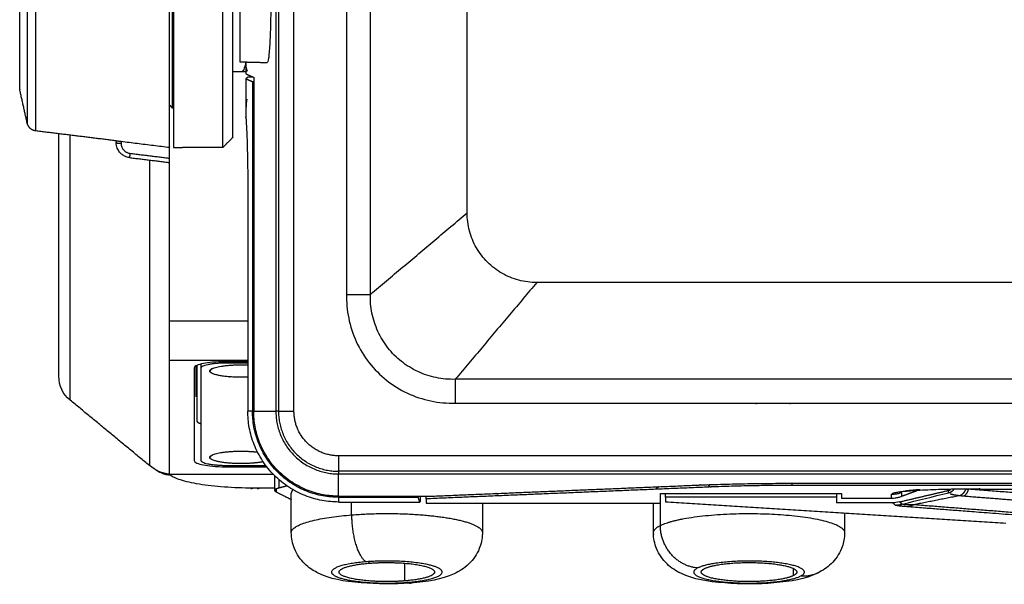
# Model space of a CAD drawing. Header units: millimetres. Extents: x 9946 to 11276, y -4769 to -3439.
# Tile 41 of 100: x 10771 to 10869, y -4321 to -4265. Entities that reach past the tile are written whole.
import ezdxf

# ---------------------------------------------------------------- set-up
doc = ezdxf.new("R2010")
doc.units = ezdxf.units.MM
doc.layers.add('ROXX NEO mini i_Fixture', color=7, linetype='Continuous', true_color=0x000000)

msp = doc.modelspace()

# ---------------------------------------------------------------- linework, layer by layer
at = {"layer": 'ROXX NEO mini i_Fixture', "color": 18, "lineweight": -3, "true_color": 0x000000}
for points, degree in [([(10796.707, -4177.062), (10796.707, -4240.262), (10796.707, -4303.462)], 2), ([(10796.966, -4177.062), (10796.966, -4240.262), (10796.966, -4303.462)], 2), ([(10798.505, -4303.462), (10798.505, -4240.262), (10798.505, -4177.062)], 2), ([(10803.739, -4188.667), (10803.739, -4240.262), (10803.739, -4291.857)], 2), ([(10806.103, -4291.857), (10806.103, -4240.262), (10806.103, -4188.667)], 2), ([(10815.714, -4283.762), (10815.714, -4240.262), (10815.714, -4196.762)], 2), ([(10795.841, -4256.691), (10795.884, -4256.69), (10795.976, -4256.949), (10796.104, -4258.333), (10796.187, -4260.514), (10796.21, -4262.762), (10796.187, -4265.01), (10796.104, -4267.191), (10795.976, -4268.575), (10795.884, -4268.834), (10795.841, -4268.833)], 3), ([(10793.139, -4268.762), (10794.49, -4268.797), (10795.841, -4268.833)], 2), ([(10793.726, -4268.819), (10793.654, -4269.131), (10793.509, -4269.604), (10793.361, -4269.762), (10793.287, -4269.762)], 3), ([(10793.726, -4268.819), (10793.726, -4269.387), (10793.726, -4269.956)], 2), ([(10793.88, -4269.723), (10793.828, -4269.621), (10793.777, -4269.32), (10793.726, -4268.819)], 3), ([(10793.287, -4269.762), (10792.863, -4269.762), (10792.439, -4269.762)], 2), ([(10793.726, -4269.762), (10793.506, -4269.762), (10793.287, -4269.762)], 2), ([(10793.726, -4269.956), (10794.094, -4270.118), (10794.461, -4270.28)], 2), ([(10793.726, -4270.466), (10793.833, -4270.359), (10793.941, -4270.252)], 2), ([(10794.383, -4270.756), (10794.055, -4270.611), (10793.726, -4270.466)], 2), ([(10793.726, -4270.466), (10793.726, -4272.382), (10793.726, -4274.299)], 2), ([(10793.941, -4270.252), (10794.175, -4270.252), (10794.409, -4270.252)], 2), ([(10794.264, -4270.252), (10794.266, -4270.233), (10794.267, -4270.214), (10794.268, -4270.195)], 3), ([(10794.383, -4270.756), (10794.383, -4287.109), (10794.383, -4303.462)], 2), ([(10794.515, -4270.767), (10794.443, -4270.764), (10794.394, -4270.761), (10794.383, -4270.756)], 3), ([(10794.5, -4270.296), (10794.5, -4270.297), (10794.501, -4270.297), (10794.502, -4270.298)], 3), ([(10794.502, -4270.298), (10794.502, -4286.88), (10794.502, -4303.462)], 2), ([(10786.439, -4273.362), (10786.301, -4273.224), (10786.163, -4273.085)], 2), ([(10786.539, -4273.362), (10786.489, -4273.362), (10786.439, -4273.362)], 2), ([(10793.726, -4274.299), (10793.753, -4274.66), (10793.801, -4275.484), (10793.861, -4277.054), (10793.903, -4278.984), (10793.915, -4280.488), (10793.915, -4281.297)], 3), ([(10780.839, -4276.611), (10776.84, -4276.12), (10772.841, -4275.629)], 2), ([(10776.254, -4302.362), (10776.254, -4289.205), (10776.254, -4276.048)], 2), ([(10780.839, -4276.609), (10780.839, -4276.697), (10780.839, -4276.784)], 2), ([(10782.156, -4278.273), (10782.077, -4278.263), (10781.929, -4278.232), (10781.744, -4278.165), (10781.583, -4278.083), (10781.437, -4277.987), (10781.301, -4277.872), (10781.171, -4277.733), (10781.047, -4277.558), (10780.939, -4277.342), (10780.861, -4277.085), (10780.839, -4276.888), (10780.839, -4276.784)], 3), ([(10780.876, -4276.611), (10780.901, -4276.613), (10780.973, -4276.62), (10781.136, -4276.638), (10781.262, -4276.652), (10781.326, -4276.66)], 3), ([(10781.326, -4276.66), (10781.86, -4276.726), (10782.929, -4276.857), (10784.533, -4277.053), (10785.604, -4277.185), (10786.139, -4277.25)], 3), ([(10781.326, -4276.66), (10781.326, -4276.759), (10781.326, -4276.858)], 2), ([(10781.326, -4276.858), (10781.326, -4276.928), (10781.34, -4277.058), (10781.393, -4277.23), (10781.465, -4277.374), (10781.547, -4277.49), (10781.634, -4277.583), (10781.725, -4277.66), (10781.822, -4277.724), (10781.93, -4277.779), (10782.053, -4277.823), (10782.151, -4277.844), (10782.204, -4277.851)], 3), ([(10792.439, -4276.262), (10791.939, -4276.762), (10791.439, -4277.262)], 2), ([(10782.204, -4277.851), (10784.172, -4278.092), (10786.139, -4278.334)], 2), ([(10786.139, -4278.334), (10786.139, -4277.792), (10786.139, -4277.25)], 2), ([(10786.539, -4277.262), (10786.989, -4277.262), (10787.439, -4277.262)], 2), ([(10791.439, -4277.262), (10789.439, -4277.262), (10787.439, -4277.262)], 2), ([(10782.156, -4278.273), (10784.148, -4278.518), (10786.139, -4278.762)], 2), ([(10784.143, -4278.517), (10784.143, -4293.692), (10784.143, -4308.867)], 2), ([(10786.139, -4278.762), (10786.139, -4278.762), (10786.139, -4278.618), (10786.139, -4278.334)], 3), ([(10786.139, -4298.407), (10786.139, -4288.584), (10786.139, -4278.76)], 2), ([(10793.915, -4281.297), (10793.915, -4292.38), (10793.915, -4303.462)], 2), ([(10806.103, -4291.857), (10807.172, -4290.959), (10809.308, -4289.161), (10812.521, -4286.475), (10814.645, -4284.66), (10815.714, -4283.762)], 3), ([(10822.639, -4290.687), (10822.035, -4290.687), (10820.826, -4290.528), (10819.137, -4289.828), (10817.686, -4288.715), (10816.573, -4287.265), (10815.873, -4285.575), (10815.714, -4284.366), (10815.714, -4283.762)], 3), ([(10822.639, -4290.687), (10821.742, -4291.756), (10819.926, -4293.88), (10817.24, -4297.093), (10815.442, -4299.23), (10814.544, -4300.299)], 3), ([(11049.639, -4290.687), (10936.139, -4290.687), (10822.639, -4290.687)], 2), ([(10803.739, -4291.857), (10803.712, -4292.63), (10803.85, -4294.234), (10804.614, -4296.601), (10805.911, -4298.71), (10807.645, -4300.455), (10809.742, -4301.757), (10812.085, -4302.537), (10813.725, -4302.686), (10814.544, -4302.662)], 3), ([(10803.739, -4291.857), (10804.921, -4291.857), (10806.103, -4291.857)], 2), ([(10814.544, -4300.299), (10813.902, -4300.317), (10812.613, -4300.203), (10810.786, -4299.599), (10809.142, -4298.58), (10807.793, -4297.223), (10806.78, -4295.571), (10806.185, -4293.72), (10806.085, -4292.471), (10806.103, -4291.857)], 3), ([(10786.139, -4294.488), (10790.03, -4294.488), (10793.921, -4294.488)], 2), ([(10786.139, -4309.76), (10786.139, -4304.083), (10786.139, -4298.407)], 2), ([(10786.139, -4298.407), (10790.029, -4298.407), (10793.919, -4298.407)], 2), ([(10791.691, -4298.554), (10791.174, -4298.554), (10790.365, -4298.599), (10789.454, -4298.726), (10788.816, -4298.908), (10788.592, -4299.069), (10788.592, -4299.172)], 3), ([(10788.592, -4299.172), (10788.592, -4303.767), (10788.592, -4308.362)], 2), ([(10788.739, -4298.982), (10788.739, -4300.472), (10788.739, -4301.963)], 2), ([(10788.839, -4298.93), (10788.839, -4301.669), (10788.839, -4304.409)], 2), ([(10789.239, -4298.794), (10789.239, -4298.996), (10789.239, -4299.197)], 2), ([(10789.239, -4299.197), (10789.239, -4303.763), (10789.239, -4308.329)], 2), ([(10790.228, -4299.389), (10790.184, -4299.433), (10790.139, -4299.477)], 2), ([(10790.204, -4299.351), (10790.249, -4299.308), (10790.294, -4299.265), (10790.339, -4299.222)], 3), ([(10793.918, -4298.554), (10792.805, -4298.554), (10791.691, -4298.554)], 2), ([(10791.839, -4298.548), (10791.839, -4298.614), (10791.839, -4298.679)], 2), ([(10793.935, -4298.679), (10792.887, -4298.679), (10791.839, -4298.679)], 2), ([(10806.176, -4298.811), (10806.159, -4298.828), (10806.142, -4298.845)], 2), ([(10998.633, -4300.299), (10906.589, -4300.299), (10814.544, -4300.299)], 2), ([(10814.544, -4300.299), (10814.544, -4301.48), (10814.544, -4302.662)], 2), ([(10788.739, -4301.963), (10788.738, -4301.996), (10788.738, -4302.029)], 2), ([(10814.544, -4302.662), (10906.283, -4302.662), (10998.022, -4302.662)], 2), ([(10794.383, -4303.462), (10794.149, -4303.462), (10793.915, -4303.462)], 2), ([(10794.502, -4303.462), (10795.579, -4303.462), (10796.655, -4303.462)], 2), ([(10796.966, -4303.462), (10796.837, -4303.462), (10796.707, -4303.462)], 2), ([(10796.991, -4303.487), (10797.032, -4303.473), (10797.073, -4303.459)], 2), ([(10796.992, -4303.462), (10797.749, -4303.462), (10798.505, -4303.462)], 2), ([(10790.211, -4307.979), (10790.175, -4308.014), (10790.139, -4308.049)], 2), ([(10802.939, -4307.896), (10802.939, -4308.665), (10802.939, -4309.435)], 2), ([(10998.022, -4307.896), (10900.48, -4307.896), (10802.939, -4307.896)], 2), ([(10788.592, -4308.362), (10788.592, -4308.465), (10788.816, -4308.626), (10789.454, -4308.808), (10790.365, -4308.935), (10791.174, -4308.98), (10791.691, -4308.98)], 3), ([(10791.694, -4308.846), (10791.692, -4308.913), (10791.691, -4308.98)], 2), ([(10791.691, -4308.98), (10793.758, -4308.98), (10795.824, -4308.98)], 2), ([(10791.839, -4308.847), (10793.782, -4308.847), (10795.725, -4308.847)], 2), ([(10796.477, -4309.76), (10791.308, -4309.76), (10786.139, -4309.76)], 2), ([(10797.323, -4309.76), (10797.241, -4309.76), (10797.159, -4309.76)], 2), ([(10997.996, -4309.435), (10900.467, -4309.435), (10802.939, -4309.435)], 2), ([(10802.939, -4309.491), (10802.939, -4309.593), (10802.939, -4309.694)], 2), ([(10802.939, -4309.746), (10802.939, -4309.712), (10802.939, -4309.678)], 2), ([(10802.939, -4309.694), (10936.139, -4309.694), (11069.339, -4309.694)], 2), ([(10802.939, -4311.899), (10802.939, -4310.823), (10802.939, -4309.746)], 2), ([(10794.209, -4311.152), (10794.281, -4311.152), (10794.353, -4311.137), (10794.424, -4311.102)], 3), ([(10795.094, -4311.102), (10794.759, -4311.102), (10794.424, -4311.102)], 2), ([(10794.833, -4311.155), (10794.932, -4311.155), (10795.026, -4311.138), (10795.094, -4311.102)], 3), ([(10796.612, -4311.102), (10795.853, -4311.102), (10795.094, -4311.102)], 2), ([(10797.03, -4311.088), (10797.03, -4310.685), (10797.03, -4310.283)], 2), ([(10797.819, -4310.889), (10797.425, -4310.989), (10797.03, -4311.088)], 2), ([(10839.989, -4310.991), (10825.814, -4311.581), (10811.639, -4312.17)], 2), ([(10812.269, -4311.899), (10825.49, -4311.349), (10838.712, -4310.799)], 2), ([(10838.712, -4310.799), (10839.411, -4310.77), (10840.869, -4310.719), (10843.292, -4310.661), (10845.791, -4310.628), (10847.386, -4310.622), (10848.176, -4310.622)], 3), ([(10848.019, -4310.841), (10847.337, -4310.841), (10845.981, -4310.846), (10843.983, -4310.873), (10841.986, -4310.918), (10840.648, -4310.964), (10839.989, -4310.991)], 3), ([(11024.26, -4310.841), (10936.139, -4310.841), (10848.019, -4310.841)], 2), ([(10848.176, -4310.622), (10936.139, -4310.622), (11024.102, -4310.622)], 2), ([(10864.268, -4310.682), (10864.274, -4310.662), (10864.281, -4310.642), (10864.288, -4310.622)], 3), ([(10865.265, -4311.18), (10865.297, -4311.185), (10865.362, -4311.195), (10865.46, -4311.206), (10865.527, -4311.212), (10865.561, -4311.214)], 3), ([(10802.939, -4311.899), (10807.604, -4311.899), (10812.269, -4311.899)], 2), ([(10802.939, -4312.018), (10806.897, -4312.018), (10810.855, -4312.018)], 2), ([(10802.939, -4312.018), (10802.939, -4312.252), (10802.939, -4312.486)], 2), ([(10810.855, -4312.018), (10810.851, -4312.006), (10810.847, -4311.952), (10810.845, -4311.872)], 3), ([(10811.02, -4312.486), (10810.937, -4312.252), (10810.855, -4312.018)], 2), ([(10811.639, -4312.17), (10811.639, -4312.151), (10811.639, -4312.044), (10811.639, -4311.899)], 3), ([(10818.738, -4311.722), (10818.658, -4311.682), (10818.578, -4311.642)], 2), ([(10834.939, -4311.646), (10843.939, -4311.646), (10852.939, -4311.646)], 2), ([(10834.939, -4312.586), (10834.939, -4312.116), (10834.939, -4311.646)], 2), ([(10852.439, -4312.005), (10843.939, -4312.005), (10835.439, -4312.005)], 2), ([(10835.439, -4312.005), (10835.439, -4312.228), (10835.439, -4312.451)], 2), ([(10852.439, -4312.005), (10852.439, -4312.28), (10852.439, -4312.554)], 2), ([(10852.939, -4311.646), (10852.939, -4311.871), (10852.939, -4312.097)], 2), ([(10852.939, -4312.097), (10855.425, -4312.097), (10857.911, -4312.097)], 2), ([(10857.911, -4311.705), (10858.027, -4311.705), (10858.26, -4311.691), (10858.604, -4311.631), (10858.827, -4311.564), (10858.936, -4311.525)], 3), ([(10857.911, -4312.097), (10857.911, -4311.901), (10857.911, -4311.705)], 2), ([(10857.911, -4312.097), (10858.027, -4312.097), (10858.259, -4312.083), (10858.603, -4312.023), (10858.827, -4311.956), (10858.936, -4311.916)], 3), ([(10866.638, -4311.198), (10866.167, -4311.198), (10865.278, -4311.202), (10864.127, -4311.218), (10863.081, -4311.241), (10862.042, -4311.272), (10860.959, -4311.318), (10859.965, -4311.377), (10859.198, -4311.44), (10858.661, -4311.5), (10858.298, -4311.557), (10858.071, -4311.611), (10857.987, -4311.644), (10857.959, -4311.659)], 3), ([(10858.691, -4312.474), (10861.12, -4311.904), (10863.549, -4311.334)], 2), ([(10860.483, -4311.354), (10859.71, -4311.635), (10858.936, -4311.916)], 2), ([(10858.936, -4311.916), (10858.936, -4311.721), (10858.936, -4311.525)], 2), ([(10858.97, -4312.699), (10860.505, -4312.321), (10862.039, -4311.943), (10863.573, -4311.564)], 3), ([(10864.738, -4311.843), (10862.425, -4312.302), (10860.113, -4312.762)], 2), ([(10863.549, -4311.334), (10863.629, -4311.316), (10863.704, -4311.288), (10863.774, -4311.253)], 3), ([(10863.571, -4311.558), (10863.56, -4311.446), (10863.549, -4311.334)], 2), ([(10863.73, -4311.666), (10863.75, -4311.673), (10863.794, -4311.686), (10863.871, -4311.707), (10863.96, -4311.727), (10864.057, -4311.747), (10864.162, -4311.766), (10864.271, -4311.783), (10864.383, -4311.8), (10864.49, -4311.814), (10864.602, -4311.828), (10864.691, -4311.838), (10864.738, -4311.843)], 3), ([(10864.738, -4311.843), (10864.776, -4311.849), (10864.852, -4311.86), (10864.97, -4311.873), (10865.049, -4311.88), (10865.089, -4311.883)], 3), ([(10865.089, -4311.883), (10869.832, -4312.256), (10874.576, -4312.629)], 2), ([(10875.063, -4311.947), (10874.769, -4311.924), (10874.133, -4311.875), (10873.031, -4311.79), (10871.789, -4311.695), (10870.415, -4311.589), (10868.914, -4311.473), (10867.294, -4311.348), (10866.15, -4311.26), (10865.561, -4311.214)], 3), ([(10866.638, -4311.198), (10936.139, -4311.198), (11005.641, -4311.198)], 2), ([(10802.939, -4312.486), (10806.979, -4312.486), (10811.02, -4312.486)], 2), ([(10804.232, -4313.762), (10804.232, -4313.124), (10804.232, -4312.486)], 2), ([(10811.639, -4312.17), (10811.639, -4312.378), (10811.639, -4312.586)], 2), ([(10811.639, -4312.586), (10823.289, -4312.586), (10834.939, -4312.586)], 2), ([(10817.239, -4312.586), (10817.239, -4314.054), (10817.239, -4315.522)], 2), ([(10834.92, -4312.59), (10834.92, -4313.704), (10834.92, -4314.818)], 2), ([(10835.439, -4312.451), (10852.351, -4313.513), (10869.262, -4314.576)], 2), ([(10857.998, -4312.554), (10855.219, -4312.554), (10852.439, -4312.554)], 2), ([(10858.691, -4312.474), (10858.463, -4312.528), (10858.232, -4312.554), (10857.998, -4312.554)], 3), ([(10858.281, -4312.784), (10858.14, -4312.669), (10857.998, -4312.554)], 2), ([(10859.415, -4312.957), (10859.312, -4312.949), (10859.122, -4312.933), (10858.887, -4312.909), (10858.703, -4312.886), (10858.563, -4312.865), (10858.458, -4312.844), (10858.407, -4312.832), (10858.384, -4312.826)], 3), ([(10858.97, -4312.699), (10858.831, -4312.587), (10858.691, -4312.474)], 2), ([(10860.113, -4312.762), (10860.006, -4312.766), (10859.809, -4312.772), (10859.567, -4312.771), (10859.379, -4312.765), (10859.239, -4312.755), (10859.135, -4312.744), (10859.085, -4312.736), (10859.063, -4312.731)], 3), ([(10871.68, -4313.906), (10871.168, -4313.866), (10870.189, -4313.79), (10868.854, -4313.687), (10867.653, -4313.594), (10866.582, -4313.511), (10865.636, -4313.438), (10864.792, -4313.372), (10864.02, -4313.313), (10863.288, -4313.256), (10862.558, -4313.2), (10861.833, -4313.144), (10861.093, -4313.086), (10860.303, -4313.025), (10859.72, -4312.98), (10859.415, -4312.957)], 3), ([(10872.359, -4313.72), (10866.236, -4313.241), (10860.113, -4312.762)], 2), ([(10805.985, -4318.562), (10805.985, -4318.482), (10805.985, -4318.402)], 2), ([(10809.493, -4318.562), (10809.493, -4319.442), (10809.493, -4320.322)], 2), ([(10848.149, -4319.794), (10848.149, -4319.442), (10848.149, -4319.09)], 2)]:
    msp.add_open_spline(points, degree=degree, dxfattribs=at)
for points, weights, knots in [([(10772.841, -4275.629), (10772.841, -4275.629), (10772.841, -4241.188), (10772.841, -4206.746), (10772.841, -4204.943)], [1, 0.716301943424, 1, 0.716301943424, 1], [-109.257502, -109.257502, -109.257502, -54.628751, -54.628751, 0, 0, 0]), ([(10771.987, -4205.693), (10771.987, -4206.883), (10771.987, -4240.868), (10771.987, -4274.853), (10771.987, -4274.853)], [1, 0.713273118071, 1, 0.713273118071, 1], [-107.457471, -107.457471, -107.457471, -53.728735, -53.728735, 0, 0, 0]), ([(10786.539, -4205.86), (10786.539, -4217.128), (10786.539, -4247.195), (10786.539, -4277.262), (10786.539, -4277.262)], [1, 0.770513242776, 1, 0.770513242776, 1], [-102.290402, -102.290402, -102.290402, -51.145201, -51.145201, 0, 0, 0]), ([(10786.439, -4273.362), (10786.439, -4273.362), (10786.439, -4240.262), (10786.439, -4207.162), (10786.439, -4207.162)], [1, 0.707106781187, 1, 0.707106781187, 1], [-103.986881, -103.986881, -103.986881, -51.993441, -51.993441, 0, 0, 0]), ([(10771.243, -4271.489), (10771.243, -4271.489), (10771.243, -4240.262), (10771.243, -4209.035), (10771.243, -4209.035)], [1, 0.707106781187, 1, 0.707106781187, 1], [-98.102619, -98.102619, -98.102619, -49.05131, -49.05131, 0, 0, 0]), ([(10791.439, -4277.262), (10791.439, -4277.263), (10791.439, -4266.425), (10791.439, -4255.588), (10791.439, -4240.262)], [1, 0.923876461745, 1, 0.923876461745, 1], [-58.120734, -58.120734, -58.120734, -29.060367, -29.060367, 0, 0, 0]), ([(10793.139, -4256.762), (10793.139, -4256.762), (10793.139, -4262.762), (10793.139, -4268.762), (10793.139, -4268.762)], [1, 0.707106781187, 1, 0.707106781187, 1], [-18.849556, -18.849556, -18.849556, -9.424778, -9.424778, 0, 0, 0]), ([(10790.204, -4299.351), (10790.717, -4298.859), (10793.239, -4298.859), (10793.581, -4298.859), (10793.915, -4298.873)], [1, 0.775710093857, 1, 0.962265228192, 0.937227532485], [0.635136, 0.635136, 0.635136, 4.869469, 4.869469, 5.581857, 5.581857, 5.581857]), ([(10793.922, -4300.079), (10793.585, -4300.095), (10793.239, -4300.095), (10790.139, -4300.095), (10790.139, -4299.477)], [0.924980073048, 0.955828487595, 1, 0.707106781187, 1], [4.135099, 4.135099, 4.135099, 4.869469, 4.869469, 9.738937, 9.738937, 9.738937]), ([(10795.443, -4308.484), (10794.533, -4308.667), (10793.239, -4308.667), (10790.139, -4308.667), (10790.139, -4308.049)], [0.853559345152, 0.852619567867, 1, 0.707106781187, 1], [2.419209, 2.419209, 2.419209, 4.869469, 4.869469, 9.738937, 9.738937, 9.738937]), ([(10790.204, -4307.924), (10790.717, -4307.431), (10793.239, -4307.431), (10794.143, -4307.431), (10794.905, -4307.528)], [1, 0.775710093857, 1, 0.90611556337, 0.890828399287], [0.635136, 0.635136, 0.635136, 4.869469, 4.869469, 6.641897, 6.641897, 6.641897]), ([(10804.289, -4313.757), (10808.961, -4313.394), (10813.1, -4313.958), (10817.239, -4314.523), (10817.239, -4315.522)], [1, 0.884392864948, 1, 0.884392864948, 1], [17.27876, 17.27876, 17.27876, 22.620411, 22.620411, 27.962063, 27.962063, 27.962063]), ([(10834.944, -4314.806), (10837.897, -4313.363), (10845.568, -4313.664), (10853.239, -4313.964), (10853.239, -4315.522)], [1, 0.772185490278, 1, 0.772185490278, 1], [17.27876, 17.27876, 17.27876, 24.85251, 24.85251, 32.42626, 32.42626, 32.42626]), ([(10805.708, -4318.423), (10800.613, -4318.826), (10802.621, -4319.843), (10804.629, -4320.86), (10809.737, -4320.463)], [1, 0.70824592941, 1, 0.70824592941, 1], [0, 0, 0, 8.621644, 8.621644, 17.243289, 17.243289, 17.243289]), ([(10809.77, -4320.461), (10814.865, -4320.057), (10812.857, -4319.04), (10810.849, -4318.023), (10805.741, -4318.42)], [1, 0.70824592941, 1, 0.70824592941, 1], [0, 0, 0, 8.621644, 8.621644, 17.243289, 17.243289, 17.243289]), ([(10805.985, -4318.562), (10808.324, -4318.376), (10810.407, -4318.658), (10812.489, -4318.94), (10812.489, -4319.442)], [1, 0.883627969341, 1, 0.883627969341, 1], [0, 0, 0, 4.628789, 4.628789, 9.257578, 9.257578, 9.257578]), ([(10848.845, -4319.849), (10850.883, -4318.835), (10845.8, -4318.425), (10840.717, -4318.016), (10838.647, -4319.028)], [1, 0.70824592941, 1, 0.70824592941, 1], [0, 0, 0, 8.621644, 8.621644, 17.243289, 17.243289, 17.243289]), ([(10839.33, -4319.09), (10840.788, -4318.364), (10844.638, -4318.512), (10848.489, -4318.66), (10848.489, -4319.442)], [1, 0.771144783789, 1, 0.771144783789, 1], [0, 0, 0, 6.556511, 6.556511, 13.113021, 13.113021, 13.113021]), ([(10809.493, -4320.322), (10807.154, -4320.507), (10805.072, -4320.225), (10802.989, -4319.944), (10802.989, -4319.442)], [1, 0.883627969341, 1, 0.883627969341, 1], [0, 0, 0, 4.628789, 4.628789, 9.257578, 9.257578, 9.257578]), ([(10838.633, -4319.034), (10836.595, -4320.049), (10841.678, -4320.458), (10846.761, -4320.868), (10848.832, -4319.856)], [1, 0.70824592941, 1, 0.70824592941, 1], [0, 0, 0, 8.621644, 8.621644, 17.243289, 17.243289, 17.243289]), ([(10848.149, -4319.794), (10846.691, -4320.52), (10842.84, -4320.372), (10838.989, -4320.224), (10838.989, -4319.442)], [1, 0.771144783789, 1, 0.771144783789, 1], [0, 0, 0, 6.556511, 6.556511, 13.113021, 13.113021, 13.113021])]:
    msp.add_rational_spline(points, weights, degree=2, knots=knots, dxfattribs=at)
for points, weights in [([(10792.439, -4276.262), (10792.439, -4276.262), (10792.439, -4240.262)], [1, 0.707106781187, 1]), ([(10786.139, -4277.25), (10786.139, -4276.37), (10786.139, -4241.188)], [1, 0.724580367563, 1]), ([(10780.839, -4276.784), (10780.839, -4276.856), (10781.326, -4276.858)], [1, 0.716301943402, 1]), ([(10782.204, -4277.851), (10782.153, -4278.273), (10782.156, -4278.273)], [1, 0.758237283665, 1]), ([(10791.839, -4298.679), (10789.239, -4298.679), (10789.239, -4299.197)], [1, 0.707106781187, 1]), ([(10790.139, -4299.477), (10790.139, -4299.413), (10790.204, -4299.351)], [1, 0.994757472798, 1]), ([(10792.139, -4300.043), (10792.139, -4300.061), (10792.105, -4300.079)], [1, 0.927512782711, 0.89090483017]), ([(10794.385, -4301.581), (10794.489, -4301.628), (10794.489, -4301.68)], [0.884313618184, 0.92067068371, 1]), ([(10794.489, -4301.68), (10794.489, -4301.727), (10794.403, -4301.771)], [1, 0.927512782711, 0.89090483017]), ([(10844.489, -4302.762), (10844.489, -4302.712), (10844.492, -4302.662)], [1, 0.987592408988, 0.976236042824]), ([(10847.786, -4302.662), (10847.789, -4302.712), (10847.789, -4302.762)], [0.976236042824, 0.987592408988, 1]), ([(10802.939, -4312.486), (10793.915, -4312.486), (10793.915, -4303.462)], [1, 0.707106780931, 1]), ([(10802.939, -4312.018), (10794.383, -4312.018), (10794.383, -4303.462)], [1, 0.707106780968, 1]), ([(10794.518, -4303.462), (10794.397, -4303.462), (10794.383, -4303.462)], [0.881862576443, 0.913351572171, 1]), ([(10794.489, -4304.13), (10794.489, -4304.177), (10794.403, -4304.221)], [1, 0.927512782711, 0.89090483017]), ([(10794.483, -4304.105), (10794.489, -4304.117), (10794.489, -4304.13)], [0.961778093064, 0.979446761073, 1]), ([(10802.939, -4311.901), (10794.5, -4311.901), (10794.5, -4303.462)], [1, 0.707106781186, 1]), ([(10796.707, -4303.462), (10796.707, -4309.694), (10802.939, -4309.694)], [1, 0.707106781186, 1]), ([(10796.966, -4303.462), (10796.966, -4309.435), (10802.939, -4309.435)], [1, 0.707106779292, 1]), ([(10802.939, -4307.896), (10798.505, -4307.896), (10798.505, -4303.462)], [1, 0.707106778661, 1]), ([(10788.839, -4304.409), (10788.839, -4304.569), (10789.239, -4304.707)], [1, 0.900330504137, 0.868494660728]), ([(10790.139, -4308.049), (10790.139, -4307.986), (10790.204, -4307.924)], [1, 0.994757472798, 1]), ([(10789.239, -4308.329), (10789.239, -4308.847), (10791.839, -4308.847)], [1, 0.707106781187, 1]), ([(10797.03, -4311.088), (10796.599, -4311.197), (10796.599, -4311.335)], [1, 0.944569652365, 1]), ([(10834.818, -4310.951), (10834.578, -4311.082), (10834.436, -4311.219)], [0.987938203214, 0.959895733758, 0.937704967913]), ([(10838.898, -4310.761), (10838.862, -4310.779), (10838.826, -4310.789)], [0.917618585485, 0.933755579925, 0.954241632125]), ([(10839.645, -4310.763), (10839.798, -4310.975), (10839.989, -4310.991)], [0.86508560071, 0.882539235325, 1]), ([(10848.019, -4310.841), (10848.019, -4310.822), (10848.019, -4310.622)], [1, 0.887598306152, 0.868017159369]), ([(10866.638, -4311.102), (10866.638, -4311.203), (10866.638, -4311.203)], [0.996986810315, 0.990071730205, 1]), ([(10798.411, -4311.244), (10798.239, -4311.421), (10798.239, -4311.602)], [0.952378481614, 0.971474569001, 1]), ([(10802.939, -4311.914), (10802.939, -4312.006), (10802.939, -4312.018)], [0.891053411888, 0.924695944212, 1]), ([(10835.439, -4312.005), (10835.439, -4311.941), (10835.439, -4311.646)], [1, 0.974436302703, 0.965672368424]), ([(10852.439, -4311.646), (10852.439, -4311.941), (10852.439, -4312.005)], [0.965672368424, 0.974436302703, 1]), ([(10863.571, -4311.558), (10863.903, -4311.48), (10864.118, -4311.215)], [1, 0.918592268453, 0.942260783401]), ([(10865.261, -4311.196), (10865.121, -4311.669), (10864.738, -4311.843)], [0.99608912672, 0.894239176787, 1]), ([(10865.089, -4311.883), (10865.445, -4311.702), (10865.561, -4311.214)], [1, 0.892306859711, 1]), ([(10858.281, -4312.784), (10858.631, -4312.781), (10858.97, -4312.699)], [1, 0.993413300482, 1]), ([(10860.113, -4312.762), (10859.773, -4312.934), (10859.415, -4312.957)], [1, 0.98733845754, 1]), ([(10798.239, -4315.522), (10798.239, -4314.237), (10804.232, -4313.762)], [1, 0.827411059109, 1]), ([(10804.232, -4313.762), (10804.232, -4317.682), (10805.708, -4318.423)], [1, 0.707106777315, 1]), ([(10834.239, -4315.522), (10834.239, -4315.157), (10834.92, -4314.818)], [1, 0.981913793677, 1]), ([(10838.633, -4319.034), (10834.92, -4318.738), (10834.92, -4314.818)], [1, 0.70710677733, 1]), ([(10834.288, -4315.713), (10834.239, -4315.618), (10834.239, -4315.522)], [0.967114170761, 0.982160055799, 1]), ([(10802.989, -4319.442), (10802.989, -4318.799), (10805.985, -4318.562)], [1, 0.827411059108, 1]), ([(10812.489, -4319.442), (10812.489, -4320.085), (10809.493, -4320.322)], [1, 0.827411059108, 1]), ([(10838.989, -4319.442), (10838.989, -4319.263), (10839.316, -4319.097)], [1, 0.982295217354, 0.999253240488]), ([(10848.489, -4319.442), (10848.489, -4319.624), (10848.149, -4319.794)], [1, 0.981913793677, 1]), ([(10850.628, -4319.511), (10849.795, -4319.925), (10848.845, -4319.849)], [1, 0.968823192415, 1]), ([(10850.655, -4319.497), (10850.641, -4319.504), (10850.628, -4319.511)], [0.997693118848, 0.998836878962, 1]), ([(10809.77, -4320.461), (10809.93, -4320.541), (10810.086, -4320.529)], [1, 0.994199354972, 1]), ([(10810.086, -4320.529), (10810.193, -4320.52), (10810.296, -4320.468)], [1, 0.974452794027, 0.954813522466])]:
    msp.add_rational_spline(points, weights, degree=2, dxfattribs=at)
at = {"layer": 'ROXX NEO mini i_Fixture', "color": 18, "true_color": 0x000000}
for points, degree in [([(10771.987, -4274.853), (10771.615, -4273.171), (10771.243, -4271.489)], 2), ([(10771.987, -4274.853), (10771.615, -4273.171), (10771.243, -4271.489)], 2), ([(10775.139, -4299.98), (10775.139, -4287.946), (10775.139, -4275.911)], 2), ([(10775.139, -4299.98), (10775.139, -4287.946), (10775.139, -4275.911)], 2), ([(10776.254, -4302.362), (10775.506, -4301.745), (10775.139, -4300.949), (10775.139, -4299.98)], 3), ([(10776.254, -4302.362), (10775.506, -4301.745), (10775.139, -4300.949), (10775.139, -4299.98)], 3), ([(10784.143, -4308.867), (10780.198, -4305.614), (10776.254, -4302.362)], 2), ([(10784.143, -4308.867), (10780.198, -4305.614), (10776.254, -4302.362)], 2), ([(10786.139, -4309.728), (10785.39, -4309.634), (10784.725, -4309.347), (10784.143, -4308.867)], 3), ([(10786.139, -4309.728), (10785.39, -4309.634), (10784.725, -4309.347), (10784.143, -4308.867)], 3), ([(10796.599, -4311.335), (10796.599, -4310.61), (10796.599, -4309.884)], 2), ([(10796.599, -4311.335), (10796.599, -4310.61), (10796.599, -4309.884)], 2), ([(10796.74, -4311.208), (10796.74, -4311.345), (10796.74, -4311.483)], 2), ([(10796.74, -4311.208), (10796.74, -4311.345), (10796.74, -4311.483)], 2), ([(10796.74, -4311.483), (10797.492, -4311.86), (10798.244, -4312.237)], 2), ([(10796.74, -4311.483), (10797.492, -4311.86), (10798.244, -4312.237)], 2), ([(10798.239, -4315.522), (10798.239, -4313.562), (10798.239, -4311.602)], 2), ([(10798.239, -4315.522), (10798.239, -4313.562), (10798.239, -4311.602)], 2), ([(10834.239, -4315.522), (10834.239, -4314.054), (10834.239, -4312.586)], 2), ([(10834.239, -4315.522), (10834.239, -4314.054), (10834.239, -4312.586)], 2), ([(10853.239, -4313.569), (10853.239, -4314.546), (10853.239, -4315.522)], 2), ([(10853.239, -4313.569), (10853.239, -4314.546), (10853.239, -4315.522)], 2)]:
    msp.add_open_spline(points, degree=degree, dxfattribs=at)
at = {"layer": 'ROXX NEO mini i_Fixture', "color": 18, "lineweight": -3, "true_color": 0x000000}
for points, knots in [([(10793.733, -4274.299), (10793.742, -4274.003), (10793.762, -4273.449), (10793.793, -4272.881), (10793.821, -4272.578), (10793.84, -4272.484), (10793.846, -4272.465)], [0.236461, 0.236461, 0.236461, 0.236461, 1.49393, 2.98786, 4.48179, 5.124142, 5.124142, 5.124142, 5.124142]), ([(10786.134, -4309.816), (10785.985, -4309.811), (10785.663, -4309.757), (10785.181, -4309.56), (10784.855, -4309.36), (10784.698, -4309.252)], [0.083404, 0.083404, 0.083404, 0.083404, 0.577586, 1.155172, 1.699325, 1.699325, 1.699325, 1.699325]), ([(10794.424, -4311.102), (10793.45, -4311.102), (10791.529, -4311.033), (10788.999, -4310.747), (10787.159, -4310.324), (10786.429, -4309.985), (10786.209, -4309.817)], [0, 0, 0, 0, 2.91509, 5.830179, 8.745269, 11.365787, 11.365787, 11.365787, 11.365787]), ([(10811.061, -4311.899), (10811.057, -4312.048), (10811.045, -4312.357), (10811.031, -4312.518), (10811.02, -4312.486)], [2.879241, 2.879241, 2.879241, 2.879241, 3.723822, 4.965096, 4.965096, 4.965096, 4.965096]), ([(10860.75, -4311.259), (10860.742, -4311.26), (10860.472, -4311.278), (10860.011, -4311.315), (10859.541, -4311.366), (10859.229, -4311.413), (10859.105, -4311.441), (10859.058, -4311.454)], [-6.053666, -6.053666, -6.053666, -6.053666, -6.023482, -5.019569, -4.015655, -3.011741, -2.007827, -2.007827, -2.007827, -2.007827])]:
    msp.add_open_spline(points, degree=3, knots=knots, dxfattribs=at)
at = {"layer": 'ROXX NEO mini i_Fixture', "color": 18, "true_color": 0x000000}
for points, weights in [([(10772.841, -4275.629), (10772.139, -4275.543), (10771.987, -4274.853)], [1, 0.816478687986, 1]), ([(10772.841, -4275.629), (10772.139, -4275.543), (10771.987, -4274.853)], [1, 0.816478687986, 1]), ([(10796.599, -4311.335), (10796.599, -4311.412), (10796.74, -4311.483)], [1, 0.982176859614, 1]), ([(10796.599, -4311.335), (10796.599, -4311.412), (10796.74, -4311.483)], [1, 0.982176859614, 1])]:
    msp.add_rational_spline(points, weights, degree=2, dxfattribs=at)
for points, knots in [([(10810.046, -4320.532), (10808.447, -4320.656), (10806.763, -4320.649), (10805.179, -4320.511), (10803.426, -4320.357), (10802.122, -4320.161), (10800.793, -4319.481), (10800.371, -4319.266), (10799.966, -4318.998), (10799.585, -4318.632), (10799.15, -4318.214), (10798.789, -4317.702), (10798.55, -4317.113), (10798.346, -4316.609), (10798.239, -4316.07), (10798.239, -4315.522)], [11.211131, 11.211131, 11.211131, 11.211131, 16.271897, 16.271897, 16.271897, 21.812314, 21.812314, 21.812314, 23.536505, 23.536505, 23.536505, 25.519709, 25.519709, 25.519709, 27.217497, 27.217497, 27.217497, 27.217497]), ([(10810.046, -4320.532), (10808.447, -4320.656), (10806.763, -4320.649), (10805.179, -4320.511), (10803.426, -4320.357), (10802.122, -4320.161), (10800.793, -4319.481), (10800.371, -4319.266), (10799.966, -4318.998), (10799.585, -4318.632), (10799.15, -4318.214), (10798.789, -4317.702), (10798.55, -4317.113), (10798.346, -4316.609), (10798.239, -4316.07), (10798.239, -4315.522)], [11.211131, 11.211131, 11.211131, 11.211131, 16.271897, 16.271897, 16.271897, 21.812314, 21.812314, 21.812314, 23.536505, 23.536505, 23.536505, 25.519709, 25.519709, 25.519709, 27.217497, 27.217497, 27.217497, 27.217497]), ([(10817.239, -4315.522), (10817.239, -4315.56), (10817.239, -4315.597), (10817.238, -4315.635), (10817.224, -4316.145), (10817.118, -4316.645), (10816.928, -4317.113), (10816.689, -4317.702), (10816.329, -4318.214), (10815.893, -4318.632), (10815.427, -4319.079), (10814.936, -4319.375), (10814.429, -4319.605), (10813.108, -4320.205), (10811.858, -4320.39), (10810.086, -4320.529)], [0, 0, 0, 0, 0.116505, 0.116505, 0.116505, 1.695863, 1.695863, 1.695863, 3.679067, 3.679067, 3.679067, 5.762018, 5.762018, 5.762018, 11.170771, 11.170771, 11.170771, 11.170771]), ([(10817.239, -4315.522), (10817.239, -4315.56), (10817.239, -4315.597), (10817.238, -4315.635), (10817.224, -4316.145), (10817.118, -4316.645), (10816.928, -4317.113), (10816.689, -4317.702), (10816.329, -4318.214), (10815.893, -4318.632), (10815.427, -4319.079), (10814.936, -4319.375), (10814.429, -4319.605), (10813.108, -4320.205), (10811.858, -4320.39), (10810.086, -4320.529)], [0, 0, 0, 0, 0.116505, 0.116505, 0.116505, 1.695863, 1.695863, 1.695863, 3.679067, 3.679067, 3.679067, 5.762018, 5.762018, 5.762018, 11.170771, 11.170771, 11.170771, 11.170771]), ([(10850.587, -4319.531), (10849.253, -4320.182), (10847.973, -4320.371), (10846.204, -4320.519), (10844.613, -4320.652), (10842.928, -4320.654), (10841.336, -4320.524), (10839.555, -4320.379), (10838.285, -4320.192), (10836.955, -4319.561), (10836.475, -4319.334), (10836.017, -4319.046), (10835.585, -4318.632), (10835.15, -4318.214), (10834.789, -4317.702), (10834.55, -4317.113), (10834.346, -4316.609), (10834.239, -4316.07), (10834.239, -4315.522)], [5.539005, 5.539005, 5.539005, 5.539005, 11.04243, 11.04243, 11.04243, 16.103058, 16.103058, 16.103058, 21.584178, 21.584178, 21.584178, 23.534103, 23.534103, 23.534103, 25.517307, 25.517307, 25.517307, 27.215095, 27.215095, 27.215095, 27.215095]), ([(10850.587, -4319.531), (10849.253, -4320.182), (10847.973, -4320.371), (10846.204, -4320.519), (10844.613, -4320.652), (10842.928, -4320.654), (10841.336, -4320.524), (10839.555, -4320.379), (10838.285, -4320.192), (10836.955, -4319.561), (10836.475, -4319.334), (10836.017, -4319.046), (10835.585, -4318.632), (10835.15, -4318.214), (10834.789, -4317.702), (10834.55, -4317.113), (10834.346, -4316.609), (10834.239, -4316.07), (10834.239, -4315.522)], [5.539005, 5.539005, 5.539005, 5.539005, 11.04243, 11.04243, 11.04243, 16.103058, 16.103058, 16.103058, 21.584178, 21.584178, 21.584178, 23.534103, 23.534103, 23.534103, 25.517307, 25.517307, 25.517307, 27.215095, 27.215095, 27.215095, 27.215095]), ([(10853.239, -4315.522), (10853.239, -4315.596), (10853.237, -4315.671), (10853.233, -4315.745), (10853.208, -4316.217), (10853.104, -4316.679), (10852.928, -4317.113), (10852.689, -4317.702), (10852.329, -4318.214), (10851.893, -4318.632), (10851.494, -4319.015), (10851.07, -4319.291), (10850.628, -4319.511)], [0, 0, 0, 0, 0.23005, 0.23005, 0.23005, 1.694264, 1.694264, 1.694264, 3.677468, 3.677468, 3.677468, 5.483946, 5.483946, 5.483946, 5.483946]), ([(10853.239, -4315.522), (10853.239, -4315.596), (10853.237, -4315.671), (10853.233, -4315.745), (10853.208, -4316.217), (10853.104, -4316.679), (10852.928, -4317.113), (10852.689, -4317.702), (10852.329, -4318.214), (10851.893, -4318.632), (10851.494, -4319.015), (10851.07, -4319.291), (10850.628, -4319.511)], [0, 0, 0, 0, 0.23005, 0.23005, 0.23005, 1.694264, 1.694264, 1.694264, 3.677468, 3.677468, 3.677468, 5.483946, 5.483946, 5.483946, 5.483946])]:
    msp.add_open_spline(points, degree=3, knots=knots, dxfattribs=at)

doc.saveas('drawing.dxf')
